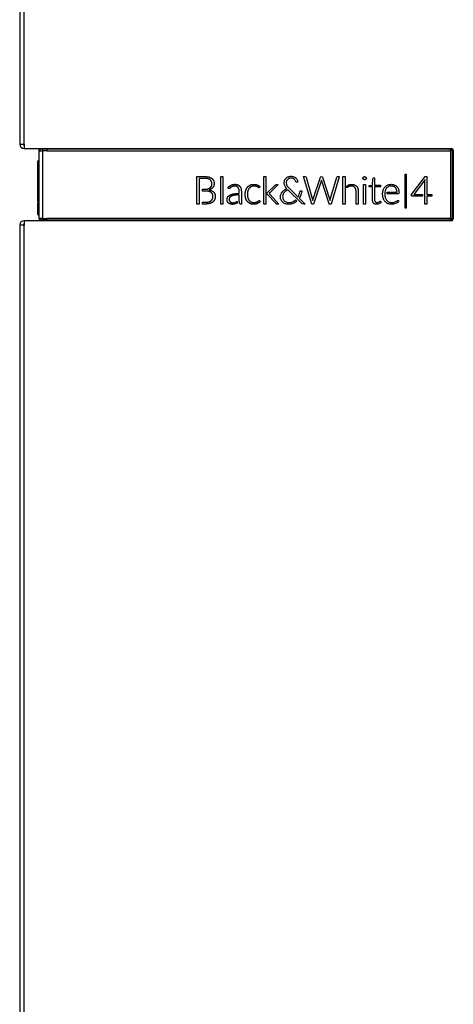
# Model space of a CAD drawing. Header units: millimetres. Extents: x 10 to 281, y 0 to 180.
# Tile 36 of 67: x 116 to 128, y 126 to 153. Entities that reach past the tile are written whole.
import ezdxf

# ---------------------------------------------------------------- set-up
doc = ezdxf.new("R2010")
doc.units = ezdxf.units.MM
doc.layers.add('134.134_BW4_CTM-', color=7, linetype='Continuous')
doc.layers.add('Standard', color=7, linetype='Continuous')

# ---------------------------------------------------------------- blocks, each defined once
blk = doc.blocks.new('SE2')
at = {"layer": '134.134_BW4_CTM-', "color": 7, "linetype": 'Continuous'}
for p, q in [((0, 48.18), (0, 33.82)), ((0.12, 33.82), (0.12, 48.18)), ((0, 33.82), (0.12, 33.82)), ((0.12, 33.82), (0.12, 33.7)), ((0.12, 33.7), (11.95, 33.7)), ((0.53, 33.64), (0.53, 33.639)), ((0.53, 33.639), (0.53, 31.761)), ((0.58, 33.69), (0.58, 33.69)), ((0.58, 33.69), (0.75, 33.69)), ((0.63, 33.689), (0.63, 33.639)), ((0.63, 33.639), (0.63, 31.761)), ((0.75, 33.69), (0.75, 33.7)), ((0.75, 33.689), (0.75, 33.69)), ((0.75, 33.69), (11.92, 33.69)), ((0.75, 33.689), (0.75, 33.639)), ((0.75, 33.689), (11.92, 33.689)), ((0.75, 33.639), (11.919, 33.639)), ((11.919, 33.639), (11.919, 31.761)), ((11.92, 33.69), (11.92, 33.7)), ((11.92, 33.689), (11.92, 33.69)), ((11.969, 33.64), (11.969, 31.76)), ((11.969, 33.64), (11.97, 33.64)), ((11.97, 33.64), (11.97, 31.76)), ((11.97, 33.64), (11.99, 33.64)), ((11.99, 33.64), (11.99, 31.76)), ((12, 33.65), (12, 31.75)), ((0.5, 33.023), (0.5, 33.352)), ((0.51, 33.362), (0.53, 33.363)), ((0.51, 33.362), (0.51, 33.035)), ((0.5, 32.225), (0.5, 33.003)), ((0.5, 33.003), (0.5, 33)), ((0.53, 33.014), (0.509, 33.013)), ((0.53, 33.014), (0.509, 33.013)), ((0.51, 33.01), (0.51, 33.013)), ((4.906, 32.161), (4.906, 32.921)), ((4.906, 32.921), (5.042, 32.921)), ((5.001, 32.87), (4.968, 32.87)), ((4.968, 32.87), (4.968, 32.161)), ((5.047, 32.87), (5.001, 32.87)), ((5.042, 32.921), (5.087, 32.921)), ((5.231, 32.911), (5.239, 32.909)), ((5.239, 32.909), (5.247, 32.906)), ((5.272, 32.832), (5.267, 32.836)), ((5.278, 32.827), (5.272, 32.832)), ((5.313, 32.874), (5.319, 32.87)), ((5.319, 32.87), (5.324, 32.866)), ((5.363, 32.814), (5.366, 32.808)), ((5.366, 32.808), (5.368, 32.802)), ((5.562, 32.161), (5.562, 32.924)), ((5.562, 32.924), (5.621, 32.924)), ((5.621, 32.924), (5.621, 32.161)), ((6.754, 32.161), (6.754, 32.924)), ((6.754, 32.924), (6.813, 32.924)), ((6.813, 32.924), (6.813, 32.161)), ((7.321, 32.767), (7.324, 32.788)), ((7.321, 32.736), (7.321, 32.767)), ((7.324, 32.788), (7.33, 32.812)), ((7.33, 32.812), (7.337, 32.828)), ((7.337, 32.828), (7.342, 32.837)), ((7.342, 32.837), (7.353, 32.855)), ((7.353, 32.855), (7.367, 32.872)), ((7.367, 32.872), (7.378, 32.883)), ((7.378, 32.883), (7.386, 32.889)), ((7.382, 32.789), (7.378, 32.767)), ((7.378, 32.767), (7.378, 32.74)), ((7.386, 32.8), (7.382, 32.789)), ((7.386, 32.889), (7.405, 32.901)), ((7.394, 32.818), (7.386, 32.8)), ((7.407, 32.836), (7.394, 32.818)), ((7.405, 32.901), (7.425, 32.912)), ((7.412, 32.842), (7.407, 32.836)), ((7.426, 32.854), (7.412, 32.842)), ((7.425, 32.912), (7.441, 32.919)), ((7.445, 32.866), (7.426, 32.854)), ((7.441, 32.919), (7.446, 32.92)), ((7.454, 32.87), (7.445, 32.866)), ((7.446, 32.92), (7.47, 32.926)), ((7.472, 32.876), (7.454, 32.87)), ((7.47, 32.926), (7.492, 32.929)), ((7.495, 32.88), (7.472, 32.876)), ((7.492, 32.929), (7.523, 32.93)), ((7.515, 32.882), (7.495, 32.88)), ((7.532, 32.88), (7.515, 32.882)), ((7.523, 32.93), (7.547, 32.927)), ((7.55, 32.877), (7.532, 32.88)), ((7.547, 32.927), (7.572, 32.921)), ((7.564, 32.872), (7.55, 32.877)), ((7.583, 32.862), (7.564, 32.872)), ((7.572, 32.921), (7.59, 32.915)), ((7.602, 32.847), (7.583, 32.862)), ((7.59, 32.915), (7.611, 32.904)), ((7.617, 32.829), (7.602, 32.847)), ((7.611, 32.904), (7.63, 32.892)), ((7.627, 32.814), (7.617, 32.829)), ((7.645, 32.772), (7.627, 32.814)), ((7.63, 32.892), (7.645, 32.88)), ((7.645, 32.88), (7.659, 32.864)), ((7.658, 32.765), (7.645, 32.772)), ((7.676, 32.767), (7.658, 32.765)), ((7.659, 32.864), (7.672, 32.846)), ((7.672, 32.846), (7.682, 32.83)), ((7.695, 32.774), (7.676, 32.767)), ((7.682, 32.83), (7.687, 32.816)), ((7.687, 32.816), (7.692, 32.797)), ((7.692, 32.797), (7.695, 32.774)), ((8.084, 32.161), (7.855, 32.921)), ((7.855, 32.921), (7.893, 32.921)), ((7.893, 32.921), (7.918, 32.917)), ((7.918, 32.917), (7.924, 32.905)), ((7.924, 32.905), (8.097, 32.316)), ((8.117, 32.281), (8.321, 32.903)), ((8.349, 32.821), (8.134, 32.161)), ((8.321, 32.903), (8.331, 32.917)), ((8.331, 32.917), (8.343, 32.922)), ((8.343, 32.922), (8.374, 32.915)), ((8.35, 32.827), (8.349, 32.821)), ((8.565, 32.164), (8.35, 32.827)), ((8.374, 32.915), (8.381, 32.906)), ((8.381, 32.906), (8.569, 32.334)), ((8.597, 32.283), (8.778, 32.903)), ((8.844, 32.916), (8.617, 32.161)), ((8.778, 32.903), (8.788, 32.917)), ((8.788, 32.917), (8.799, 32.921)), ((8.799, 32.921), (8.842, 32.921)), ((8.842, 32.921), (8.844, 32.916)), ((8.946, 32.161), (8.946, 32.924)), ((8.946, 32.924), (9.005, 32.924)), ((9.005, 32.924), (9.005, 32.161)), ((9.504, 32.893), (9.504, 32.894)), ((9.504, 32.892), (9.504, 32.893)), ((9.504, 32.859), (9.504, 32.86)), ((9.504, 32.86), (9.504, 32.86)), ((9.513, 32.907), (9.514, 32.908)), ((9.513, 32.907), (9.513, 32.907)), ((9.513, 32.846), (9.513, 32.847)), ((9.514, 32.846), (9.513, 32.846)), ((9.526, 32.916), (9.527, 32.916)), ((9.527, 32.837), (9.526, 32.837)), ((9.527, 32.916), (9.529, 32.917)), ((9.528, 32.837), (9.527, 32.837)), ((9.559, 32.917), (9.561, 32.916)), ((9.561, 32.837), (9.56, 32.837)), ((9.561, 32.916), (9.561, 32.916)), ((9.561, 32.837), (9.561, 32.837)), ((9.574, 32.908), (9.574, 32.907)), ((9.574, 32.907), (9.575, 32.907)), ((9.575, 32.847), (9.574, 32.846)), ((9.574, 32.846), (9.574, 32.846)), ((9.583, 32.894), (9.584, 32.893)), ((9.584, 32.86), (9.583, 32.859)), ((9.584, 32.893), (9.584, 32.892)), ((9.584, 32.86), (9.584, 32.86)), ((9.764, 32.682), (9.776, 32.861)), ((9.776, 32.861), (9.783, 32.879)), ((9.783, 32.879), (9.791, 32.884)), ((9.791, 32.884), (9.822, 32.884)), ((9.822, 32.884), (9.822, 32.682)), ((10.67, 32.05), (10.67, 32.987)), ((10.67, 32.987), (10.696, 32.987)), ((10.696, 32.987), (10.696, 32.05)), ((10.84, 32.421), (11.219, 32.923)), ((11.218, 32.841), (10.908, 32.426)), ((11.216, 32.161), (11.217, 32.834)), ((11.217, 32.834), (11.218, 32.841)), ((11.219, 32.923), (11.271, 32.923)), ((11.271, 32.923), (11.271, 32.426)), ((5.056, 32.521), (5.056, 32.57)), ((5.056, 32.57), (5.073, 32.57)), ((5.085, 32.521), (5.056, 32.521)), ((5.073, 32.57), (5.098, 32.57)), ((5.209, 32.581), (5.215, 32.583)), ((5.215, 32.583), (5.221, 32.585)), ((5.237, 32.511), (5.231, 32.512)), ((5.243, 32.509), (5.237, 32.511)), ((5.247, 32.553), (5.243, 32.552)), ((5.243, 32.552), (5.253, 32.55)), ((5.271, 32.613), (5.274, 32.617)), ((5.274, 32.617), (5.278, 32.62)), ((5.291, 32.573), (5.287, 32.571)), ((5.296, 32.576), (5.291, 32.573)), ((5.298, 32.481), (5.294, 32.484)), ((5.302, 32.478), (5.298, 32.481)), ((5.306, 32.66), (5.308, 32.665)), ((5.308, 32.665), (5.31, 32.669)), ((5.34, 32.615), (5.337, 32.611)), ((5.343, 32.619), (5.34, 32.615)), ((5.358, 32.5), (5.363, 32.495)), ((5.363, 32.495), (5.369, 32.489)), ((5.371, 32.667), (5.369, 32.662)), ((5.372, 32.672), (5.371, 32.667)), ((5.817, 32.601), (5.815, 32.599)), ((5.819, 32.603), (5.817, 32.601)), ((5.847, 32.624), (5.844, 32.622)), ((5.847, 32.682), (5.855, 32.686)), ((5.85, 32.627), (5.847, 32.624)), ((5.855, 32.686), (5.863, 32.689)), ((5.891, 32.647), (5.887, 32.646)), ((5.896, 32.649), (5.891, 32.647)), ((6.031, 32.696), (6.036, 32.693)), ((6.036, 32.693), (6.042, 32.691)), ((6.049, 32.615), (6.042, 32.624)), ((6.087, 32.658), (6.094, 32.649)), ((6.121, 32.597), (6.125, 32.585)), ((6.134, 32.475), (6.134, 32.432)), ((6.254, 32.533), (6.257, 32.542)), ((6.257, 32.542), (6.259, 32.55)), ((6.299, 32.623), (6.304, 32.629)), ((6.304, 32.629), (6.309, 32.635)), ((6.313, 32.525), (6.311, 32.518)), ((6.315, 32.532), (6.313, 32.525)), ((6.349, 32.597), (6.345, 32.592)), ((6.353, 32.602), (6.349, 32.597)), ((6.373, 32.683), (6.38, 32.687)), ((6.38, 32.687), (6.388, 32.69)), ((6.407, 32.642), (6.402, 32.64)), ((6.413, 32.645), (6.407, 32.642)), ((6.541, 32.651), (6.537, 32.652)), ((6.545, 32.65), (6.541, 32.651)), ((6.57, 32.693), (6.577, 32.69)), ((6.579, 32.636), (6.576, 32.637)), ((6.577, 32.69), (6.584, 32.687)), ((6.581, 32.635), (6.579, 32.636)), ((6.603, 32.621), (6.601, 32.622)), ((6.605, 32.619), (6.603, 32.621)), ((6.63, 32.615), (6.629, 32.615)), ((6.63, 32.616), (6.63, 32.615)), ((6.649, 32.644), (6.65, 32.643)), ((6.65, 32.643), (6.649, 32.644)), ((6.851, 32.475), (6.853, 32.476)), ((6.851, 32.432), (6.851, 32.475)), ((6.853, 32.476), (7.064, 32.678)), ((7.157, 32.698), (6.922, 32.475)), ((7.064, 32.678), (7.071, 32.684)), ((7.082, 32.693), (7.083, 32.694)), ((7.083, 32.694), (7.085, 32.695)), ((7.124, 32.698), (7.144, 32.698)), ((7.144, 32.698), (7.157, 32.698)), ((7.248, 32.466), (7.261, 32.487)), ((7.261, 32.487), (7.273, 32.502)), ((7.273, 32.502), (7.276, 32.505)), ((7.276, 32.505), (7.294, 32.524)), ((7.294, 32.524), (7.315, 32.541)), ((7.314, 32.469), (7.305, 32.456)), ((7.328, 32.486), (7.314, 32.469)), ((7.315, 32.541), (7.332, 32.553)), ((7.323, 32.718), (7.321, 32.736)), ((7.328, 32.698), (7.323, 32.718)), ((7.335, 32.676), (7.328, 32.698)), ((7.347, 32.504), (7.328, 32.486)), ((7.332, 32.553), (7.344, 32.561)), ((7.337, 32.671), (7.335, 32.676)), ((7.343, 32.657), (7.337, 32.671)), ((7.356, 32.635), (7.343, 32.657)), ((7.344, 32.561), (7.369, 32.575)), ((7.359, 32.515), (7.347, 32.504)), ((7.371, 32.614), (7.356, 32.635)), ((7.38, 32.529), (7.359, 32.515)), ((7.369, 32.575), (7.393, 32.585)), ((7.387, 32.592), (7.371, 32.614)), ((7.378, 32.74), (7.381, 32.717)), ((7.406, 32.544), (7.38, 32.529)), ((7.381, 32.717), (7.386, 32.698)), ((7.386, 32.698), (7.395, 32.678)), ((7.393, 32.585), (7.387, 32.592)), ((7.395, 32.678), (7.403, 32.665)), ((7.403, 32.665), (7.416, 32.645)), ((7.418, 32.55), (7.406, 32.544)), ((7.416, 32.645), (7.436, 32.619)), ((7.424, 32.552), (7.418, 32.55)), ((7.811, 32.173), (7.424, 32.552)), ((7.436, 32.619), (7.466, 32.588)), ((7.466, 32.588), (7.698, 32.359)), ((7.743, 32.457), (7.749, 32.486)), ((7.749, 32.486), (7.753, 32.511)), ((7.753, 32.511), (7.759, 32.524)), ((7.759, 32.524), (7.767, 32.529)), ((7.767, 32.529), (7.805, 32.529)), ((7.8, 32.476), (7.792, 32.442)), ((7.804, 32.507), (7.8, 32.476)), ((7.805, 32.529), (7.804, 32.507)), ((9.05, 32.659), (9.079, 32.678)), ((9.051, 32.61), (9.05, 32.659)), ((9.079, 32.678), (9.082, 32.679)), ((9.082, 32.632), (9.08, 32.63)), ((9.082, 32.679), (9.09, 32.684)), ((9.09, 32.636), (9.082, 32.632)), ((9.262, 32.695), (9.268, 32.693)), ((9.268, 32.693), (9.274, 32.69)), ((9.277, 32.617), (9.274, 32.621)), ((9.282, 32.612), (9.277, 32.617)), ((9.31, 32.427), (9.31, 32.469)), ((9.321, 32.656), (9.325, 32.652)), ((9.325, 32.652), (9.328, 32.647)), ((9.356, 32.594), (9.358, 32.587)), ((9.358, 32.587), (9.36, 32.581)), ((9.37, 32.47), (9.37, 32.427)), ((9.515, 32.162), (9.515, 32.698)), ((9.515, 32.698), (9.572, 32.698)), ((9.572, 32.698), (9.572, 32.162)), ((9.674, 32.676), (9.764, 32.682)), ((9.674, 32.648), (9.674, 32.676)), ((9.678, 32.64), (9.674, 32.648)), ((9.699, 32.635), (9.678, 32.64)), ((9.763, 32.635), (9.699, 32.635)), ((9.763, 32.278), (9.763, 32.635)), ((9.822, 32.682), (9.988, 32.682)), ((9.988, 32.635), (9.822, 32.635)), ((9.822, 32.635), (9.823, 32.266)), ((9.988, 32.682), (9.988, 32.635)), ((10.044, 32.46), (10.046, 32.486)), ((10.046, 32.486), (10.051, 32.51)), ((10.051, 32.51), (10.058, 32.539)), ((10.058, 32.539), (10.063, 32.555)), ((10.063, 32.555), (10.07, 32.57)), ((10.07, 32.57), (10.08, 32.59)), ((10.08, 32.59), (10.091, 32.608)), ((10.091, 32.608), (10.103, 32.625)), ((10.103, 32.625), (10.113, 32.637)), ((10.107, 32.492), (10.103, 32.452)), ((10.113, 32.524), (10.107, 32.492)), ((10.113, 32.637), (10.125, 32.648)), ((10.122, 32.551), (10.113, 32.524)), ((10.13, 32.568), (10.122, 32.551)), ((10.125, 32.648), (10.141, 32.661)), ((10.142, 32.588), (10.13, 32.568)), ((10.141, 32.661), (10.158, 32.673)), ((10.155, 32.606), (10.142, 32.588)), ((10.158, 32.608), (10.155, 32.606)), ((10.158, 32.673), (10.177, 32.683)), ((10.17, 32.62), (10.158, 32.608)), ((10.187, 32.632), (10.17, 32.62)), ((10.174, 32.446), (10.174, 32.487)), ((10.174, 32.487), (10.438, 32.487)), ((10.177, 32.683), (10.192, 32.69)), ((10.205, 32.643), (10.187, 32.632)), ((10.192, 32.69), (10.194, 32.691)), ((10.194, 32.691), (10.217, 32.698)), ((10.211, 32.646), (10.205, 32.643)), ((10.229, 32.652), (10.211, 32.646)), ((10.217, 32.698), (10.239, 32.703)), ((10.252, 32.658), (10.229, 32.652)), ((10.239, 32.703), (10.258, 32.706)), ((10.279, 32.66), (10.252, 32.658)), ((10.258, 32.706), (10.289, 32.707)), ((10.307, 32.66), (10.279, 32.66)), ((10.289, 32.707), (10.316, 32.705)), ((10.328, 32.656), (10.307, 32.66)), ((10.316, 32.705), (10.338, 32.701)), ((10.347, 32.65), (10.328, 32.656)), ((10.338, 32.701), (10.365, 32.694)), ((10.363, 32.643), (10.347, 32.65)), ((10.381, 32.631), (10.363, 32.643)), ((10.365, 32.694), (10.377, 32.688)), ((10.377, 32.688), (10.381, 32.687)), ((10.381, 32.687), (10.4, 32.676)), ((10.397, 32.618), (10.381, 32.631)), ((10.407, 32.606), (10.397, 32.618)), ((10.4, 32.676), (10.417, 32.664)), ((10.419, 32.588), (10.407, 32.606)), ((10.417, 32.664), (10.434, 32.65)), ((10.429, 32.568), (10.419, 32.588)), ((10.431, 32.563), (10.429, 32.568)), ((10.44, 32.533), (10.431, 32.563)), ((10.434, 32.65), (10.443, 32.64)), ((10.438, 32.487), (10.446, 32.492)), ((10.446, 32.492), (10.44, 32.533)), ((10.443, 32.64), (10.448, 32.634)), ((10.448, 32.634), (10.46, 32.617)), ((10.46, 32.617), (10.471, 32.598)), ((10.471, 32.598), (10.48, 32.578)), ((10.48, 32.578), (10.486, 32.564)), ((10.486, 32.564), (10.493, 32.534)), ((10.493, 32.534), (10.497, 32.505)), ((10.497, 32.505), (10.499, 32.467)), ((0.5, 32.22), (0.5, 32.219)), ((0.509, 32.209), (0.53, 32.208)), ((0.509, 32.209), (0.53, 32.208)), ((0.51, 32.215), (0.53, 32.214)), ((0.51, 32.209), (0.51, 32.211)), ((0.51, 32.209), (0.51, 31.861)), ((5.056, 32.161), (5.056, 32.213)), ((5.056, 32.213), (5.089, 32.213)), ((5.294, 32.25), (5.3, 32.255)), ((5.3, 32.255), (5.306, 32.26)), ((5.336, 32.434), (5.334, 32.439)), ((5.338, 32.43), (5.336, 32.434)), ((5.344, 32.217), (5.339, 32.212)), ((5.35, 32.221), (5.344, 32.217)), ((5.395, 32.283), (5.392, 32.277)), ((5.398, 32.29), (5.395, 32.283)), ((5.753, 32.225), (5.749, 32.234)), ((5.755, 32.353), (5.762, 32.363)), ((5.803, 32.255), (5.806, 32.248)), ((5.815, 32.347), (5.809, 32.34)), ((5.813, 32.406), (5.827, 32.413)), ((5.824, 32.223), (5.829, 32.219)), ((5.855, 32.205), (5.862, 32.203)), ((5.868, 32.382), (5.857, 32.377)), ((5.915, 32.442), (5.936, 32.446)), ((5.951, 32.405), (5.942, 32.403)), ((5.948, 32.203), (5.953, 32.204)), ((5.96, 32.406), (5.951, 32.405)), ((5.953, 32.204), (5.957, 32.205)), ((5.996, 32.221), (5.999, 32.223)), ((6.018, 32.236), (6.022, 32.239)), ((6.022, 32.239), (6.022, 32.191)), ((6.076, 32.283), (6.076, 32.314)), ((6.078, 32.241), (6.076, 32.283)), ((6.079, 32.241), (6.078, 32.241)), ((6.134, 32.432), (6.134, 32.161)), ((6.257, 32.314), (6.255, 32.322)), ((6.26, 32.305), (6.257, 32.314)), ((6.305, 32.227), (6.3, 32.233)), ((6.31, 32.221), (6.305, 32.227)), ((6.311, 32.339), (6.313, 32.332)), ((6.313, 32.332), (6.316, 32.325)), ((6.346, 32.266), (6.35, 32.261)), ((6.35, 32.261), (6.353, 32.257)), ((6.4, 32.22), (6.406, 32.218)), ((6.406, 32.218), (6.411, 32.215)), ((6.538, 32.21), (6.542, 32.212)), ((6.542, 32.212), (6.546, 32.213)), ((6.581, 32.229), (6.584, 32.231)), ((6.584, 32.231), (6.586, 32.232)), ((6.608, 32.248), (6.61, 32.25)), ((6.61, 32.25), (6.612, 32.252)), ((6.624, 32.2), (6.621, 32.198)), ((6.628, 32.203), (6.624, 32.2)), ((6.627, 32.26), (6.628, 32.26)), ((6.628, 32.26), (6.63, 32.26)), ((7.085, 32.181), (6.851, 32.432)), ((6.901, 32.455), (6.9, 32.455)), ((6.9, 32.455), (6.901, 32.455)), ((6.906, 32.459), (6.905, 32.459)), ((6.906, 32.46), (6.906, 32.459)), ((6.909, 32.449), (6.909, 32.448)), ((6.909, 32.448), (6.91, 32.447)), ((6.928, 32.429), (7.173, 32.161)), ((7.217, 32.376), (7.22, 32.397)), ((7.217, 32.346), (7.217, 32.376)), ((7.219, 32.326), (7.217, 32.346)), ((7.222, 32.307), (7.219, 32.326)), ((7.22, 32.397), (7.227, 32.422)), ((7.229, 32.286), (7.222, 32.307)), ((7.227, 32.422), (7.233, 32.438)), ((7.233, 32.277), (7.229, 32.286)), ((7.233, 32.438), (7.236, 32.444)), ((7.239, 32.264), (7.233, 32.277)), ((7.236, 32.444), (7.248, 32.466)), ((7.251, 32.246), (7.239, 32.264)), ((7.264, 32.229), (7.251, 32.246)), ((7.278, 32.213), (7.264, 32.229)), ((7.28, 32.393), (7.277, 32.373)), ((7.277, 32.373), (7.278, 32.339)), ((7.278, 32.339), (7.281, 32.321)), ((7.281, 32.21), (7.278, 32.213)), ((7.285, 32.415), (7.28, 32.393)), ((7.281, 32.321), (7.288, 32.301)), ((7.293, 32.2), (7.281, 32.21)), ((7.293, 32.435), (7.285, 32.415)), ((7.288, 32.301), (7.295, 32.287)), ((7.305, 32.456), (7.293, 32.435)), ((7.312, 32.188), (7.293, 32.2)), ((7.295, 32.287), (7.296, 32.284)), ((7.296, 32.284), (7.309, 32.266)), ((7.309, 32.266), (7.323, 32.25)), ((7.323, 32.25), (7.336, 32.239)), ((7.336, 32.239), (7.352, 32.228)), ((7.352, 32.228), (7.372, 32.218)), ((7.372, 32.218), (7.391, 32.211)), ((7.391, 32.211), (7.406, 32.207)), ((7.406, 32.207), (7.429, 32.203)), ((7.429, 32.203), (7.465, 32.203)), ((7.465, 32.203), (7.491, 32.206)), ((7.491, 32.206), (7.519, 32.212)), ((7.519, 32.212), (7.53, 32.216)), ((7.53, 32.216), (7.557, 32.226)), ((7.557, 32.226), (7.58, 32.237)), ((7.58, 32.237), (7.589, 32.242)), ((7.607, 32.198), (7.585, 32.186)), ((7.589, 32.242), (7.612, 32.257)), ((7.633, 32.214), (7.607, 32.198)), ((7.612, 32.257), (7.634, 32.276)), ((7.648, 32.225), (7.633, 32.214)), ((7.634, 32.276), (7.667, 32.242)), ((7.667, 32.242), (7.648, 32.225)), ((7.698, 32.359), (7.704, 32.36)), ((7.704, 32.36), (7.723, 32.402)), ((7.723, 32.402), (7.737, 32.438)), ((7.758, 32.356), (7.736, 32.322)), ((7.736, 32.322), (7.741, 32.317)), ((7.737, 32.438), (7.743, 32.457)), ((7.741, 32.317), (7.9, 32.161)), ((7.772, 32.385), (7.758, 32.356)), ((7.783, 32.412), (7.772, 32.385)), ((7.792, 32.442), (7.783, 32.412)), ((8.097, 32.316), (8.111, 32.263)), ((8.111, 32.263), (8.117, 32.281)), ((8.569, 32.334), (8.591, 32.263)), ((8.591, 32.263), (8.597, 32.283)), ((9.31, 32.161), (9.31, 32.427)), ((9.37, 32.427), (9.37, 32.161)), ((9.765, 32.25), (9.763, 32.278)), ((9.769, 32.227), (9.765, 32.25)), ((9.775, 32.212), (9.769, 32.227)), ((9.784, 32.196), (9.775, 32.212)), ((9.79, 32.187), (9.784, 32.196)), ((9.823, 32.266), (9.828, 32.243)), ((9.828, 32.243), (9.832, 32.235)), ((9.832, 32.235), (9.843, 32.219)), ((9.843, 32.219), (9.848, 32.216)), ((9.848, 32.216), (9.866, 32.207)), ((9.866, 32.207), (9.878, 32.204)), ((9.878, 32.204), (9.903, 32.203)), ((9.903, 32.203), (9.924, 32.209)), ((9.924, 32.209), (9.947, 32.221)), ((9.947, 32.221), (9.963, 32.233)), ((9.963, 32.233), (9.967, 32.236)), ((9.967, 32.236), (9.977, 32.239)), ((9.977, 32.239), (9.983, 32.234)), ((10.002, 32.206), (9.979, 32.184)), ((9.983, 32.234), (10.002, 32.206)), ((10.044, 32.422), (10.044, 32.46)), ((10.046, 32.398), (10.044, 32.422)), ((10.048, 32.376), (10.046, 32.398)), ((10.053, 32.352), (10.048, 32.376)), ((10.059, 32.328), (10.053, 32.352)), ((10.064, 32.311), (10.059, 32.328)), ((10.073, 32.29), (10.064, 32.311)), ((10.083, 32.271), (10.073, 32.29)), ((10.094, 32.253), (10.083, 32.271)), ((10.106, 32.236), (10.094, 32.253)), ((10.103, 32.452), (10.106, 32.39)), ((10.106, 32.39), (10.111, 32.358)), ((10.117, 32.223), (10.106, 32.236)), ((10.111, 32.358), (10.119, 32.33)), ((10.132, 32.21), (10.117, 32.223)), ((10.119, 32.33), (10.121, 32.326)), ((10.121, 32.326), (10.13, 32.305)), ((10.13, 32.305), (10.14, 32.286)), ((10.148, 32.198), (10.132, 32.21)), ((10.14, 32.286), (10.151, 32.268)), ((10.165, 32.186), (10.148, 32.198)), ((10.151, 32.268), (10.16, 32.257)), ((10.16, 32.257), (10.175, 32.243)), ((10.482, 32.446), (10.174, 32.446)), ((10.175, 32.243), (10.192, 32.231)), ((10.192, 32.231), (10.209, 32.221)), ((10.209, 32.221), (10.221, 32.216)), ((10.221, 32.216), (10.242, 32.209)), ((10.242, 32.209), (10.262, 32.205)), ((10.262, 32.205), (10.283, 32.204)), ((10.283, 32.204), (10.318, 32.204)), ((10.318, 32.204), (10.343, 32.208)), ((10.343, 32.208), (10.367, 32.213)), ((10.367, 32.213), (10.39, 32.222)), ((10.39, 32.222), (10.414, 32.233)), ((10.414, 32.233), (10.444, 32.252)), ((10.451, 32.198), (10.428, 32.186)), ((10.444, 32.252), (10.456, 32.259)), ((10.472, 32.213), (10.451, 32.198)), ((10.456, 32.259), (10.471, 32.258)), ((10.471, 32.258), (10.491, 32.233)), ((10.491, 32.233), (10.472, 32.213)), ((10.494, 32.451), (10.482, 32.446)), ((10.499, 32.467), (10.494, 32.451)), ((10.845, 32.39), (10.84, 32.421)), ((10.851, 32.382), (10.845, 32.39)), ((10.871, 32.377), (10.851, 32.382)), ((11.147, 32.377), (10.871, 32.377)), ((10.908, 32.426), (11.147, 32.426)), ((11.147, 32.426), (11.147, 32.377)), ((11.271, 32.426), (11.408, 32.426)), ((11.393, 32.377), (11.271, 32.377)), ((11.271, 32.377), (11.271, 32.161)), ((11.403, 32.381), (11.393, 32.377)), ((11.408, 32.398), (11.403, 32.381)), ((11.408, 32.426), (11.408, 32.398)), ((0.5, 31.871), (0.5, 32.195)), ((4.968, 32.161), (4.906, 32.161)), ((5.085, 32.161), (5.056, 32.161)), ((5.263, 32.175), (5.255, 32.173)), ((5.271, 32.178), (5.263, 32.175)), ((5.621, 32.161), (5.562, 32.161)), ((5.787, 32.183), (5.78, 32.189)), ((5.835, 32.159), (5.826, 32.162)), ((5.945, 32.159), (5.94, 32.158)), ((5.949, 32.16), (5.945, 32.159)), ((5.998, 32.178), (5.992, 32.175)), ((6.378, 32.173), (6.371, 32.176)), ((6.385, 32.17), (6.378, 32.173)), ((6.53, 32.16), (6.525, 32.159)), ((6.535, 32.161), (6.53, 32.16)), ((6.582, 32.176), (6.578, 32.174)), ((6.586, 32.177), (6.582, 32.176)), ((6.813, 32.161), (6.754, 32.161)), ((7.173, 32.161), (7.147, 32.161)), ((7.331, 32.177), (7.312, 32.188)), ((7.35, 32.168), (7.331, 32.177)), ((7.364, 32.164), (7.35, 32.168)), ((7.386, 32.158), (7.364, 32.164)), ((7.407, 32.155), (7.386, 32.158)), ((7.426, 32.153), (7.407, 32.155)), ((7.444, 32.152), (7.426, 32.153)), ((7.473, 32.155), (7.444, 32.152)), ((7.501, 32.159), (7.473, 32.155)), ((7.512, 32.161), (7.501, 32.159)), ((7.536, 32.167), (7.512, 32.161)), ((7.565, 32.178), (7.536, 32.167)), ((7.585, 32.186), (7.565, 32.178)), ((7.824, 32.164), (7.811, 32.173)), ((7.865, 32.161), (7.824, 32.164)), ((7.9, 32.161), (7.865, 32.161)), ((8.134, 32.161), (8.084, 32.161)), ((8.566, 32.161), (8.565, 32.164)), ((8.617, 32.161), (8.566, 32.161)), ((9.005, 32.161), (8.946, 32.161)), ((9.37, 32.161), (9.31, 32.161)), ((9.572, 32.162), (9.515, 32.162)), ((9.798, 32.18), (9.79, 32.187)), ((9.81, 32.17), (9.798, 32.18)), ((9.823, 32.163), (9.81, 32.17)), ((9.836, 32.158), (9.823, 32.163)), ((9.848, 32.155), (9.836, 32.158)), ((9.881, 32.153), (9.848, 32.155)), ((9.902, 32.154), (9.881, 32.153)), ((9.923, 32.158), (9.902, 32.154)), ((9.942, 32.164), (9.923, 32.158)), ((9.961, 32.174), (9.942, 32.164)), ((9.979, 32.184), (9.961, 32.174)), ((10.182, 32.177), (10.165, 32.186)), ((10.197, 32.17), (10.182, 32.177)), ((10.22, 32.163), (10.197, 32.17)), ((10.241, 32.158), (10.22, 32.163)), ((10.261, 32.156), (10.241, 32.158)), ((10.304, 32.154), (10.261, 32.156)), ((10.345, 32.159), (10.304, 32.154)), ((10.377, 32.166), (10.345, 32.159)), ((10.402, 32.174), (10.377, 32.166)), ((10.428, 32.186), (10.402, 32.174)), ((10.696, 32.05), (10.67, 32.05)), ((11.271, 32.161), (11.216, 32.161)), ((11.95, 31.7), (0.12, 31.7)), ((0.12, 31.7), (0.12, 31.58)), ((0.51, 31.861), (0.53, 31.86)), ((0.53, 31.761), (0.53, 31.76)), ((0.561, 31.714), (0.58, 31.71)), ((0.58, 31.71), (0.58, 31.71)), ((0.75, 31.71), (0.58, 31.71)), ((0.63, 31.711), (0.63, 31.761)), ((11.919, 31.761), (0.75, 31.761)), ((0.75, 31.711), (0.75, 31.761)), ((11.92, 31.711), (0.75, 31.711)), ((0.75, 31.711), (0.75, 31.71)), ((11.92, 31.71), (0.75, 31.71)), ((0.75, 31.71), (0.75, 31.7)), ((11.92, 31.711), (11.92, 31.71)), ((11.92, 31.71), (11.92, 31.7)), ((11.969, 31.76), (11.97, 31.76)), ((11.97, 31.76), (11.99, 31.76)), ((0.12, 31.58), (0, 31.58)), ((0, 31.58), (0, 5.82)), ((0.12, 5.82), (0.12, 31.58))]:
    blk.add_line(p, q, dxfattribs=at)
for centre, radius, start, end in [((0.12, 33.82), 0.12, 180, 270), ((0.12, 33.82), 0.02, 180, 270), ((0.58, 33.639), 0.05, 90.3348, 179.9699), ((0.6, 33.638), 0.05, 91, 180), ((0.58, 33.71), 0.02, 270.5, 330.5732), ((0.574, 33.688), 0.00564, 5.3002, 15.0496), ((0.61, 35.333), 1.645, 268.9534, 270.6985), ((0.752, 0.009), 33.68, 90.0037, 90.2082), ((0.752, 0.272), 33.367, 90.0031, 90.2091), ((9.028, 33.725), 2.892, 358.3025, 359.2934), ((12.035, 29.288), 4.353, 90.8729, 91.5312), ((11.92, 33.64), 0.0498, 0, 90), ((11.92, 33.64), 0.049, 0.035, 89.965), ((11.95, 33.65), 0.05, 0, 90), ((11.92, 33.64), 0.0698, 0, 58.5818), ((0.51, 33.352), 0.01, 92, 180), ((6.528, 32.332), 0.163, 307.5793, 322.4792), ((0.12, 31.58), 0.12, 90, 180), ((0.51, 31.871), 0.01, 180, 268), ((0.591, 24.327), 7.434, 89.7018, 90.4726), ((0.58, 31.761), 0.05, 180.0301, 269.6655), ((0.58, 31.76), 0.05, 180, 269.5), ((0.6, 31.762), 0.05, 180, 269), ((0.61, 29.896), 1.816, 89.3837, 90.9645), ((0.574, 31.712), 0.00608, 345.7408, 354.3243), ((0.58, 31.69), 0.02, 29.4268, 89.5), ((0.752, 65.12), 33.359, 269.7908, 269.9969), ((0.752, 65.39), 33.679, 269.7918, 269.9963), ((7.568, 31.645), 4.353, 0.8729, 1.5312), ((12.005, 34.652), 2.892, 268.3025, 269.2934), ((11.92, 31.76), 0.049, 270.035, 359.965), ((11.92, 31.76), 0.0498, 270, 360), ((11.95, 31.75), 0.05, 270, 0), ((11.92, 31.76), 0.0698, 301.418, 360), ((0.12, 31.58), 0.02, 90, 180)]:
    blk.add_arc(centre, radius, start, end, dxfattribs=at)
for points, degree in [([(0.58, 33.69), (0.564, 33.69), (0.548, 33.683), (0.536, 33.671), (0.53, 33.655), (0.53, 33.64)], 5), ([(0.53, 33.639), (0.53, 33.639), (0.543, 33.639), (0.567, 33.639), (0.599, 33.639), (0.63, 33.639)], 5), ([(5.247, 32.906), (5.285, 32.894), (5.313, 32.874)], 2), ([(5.324, 32.866), (5.348, 32.843), (5.363, 32.814)], 2), ([(9.504, 32.894), (9.508, 32.901), (9.513, 32.907)], 2), ([(9.513, 32.847), (9.508, 32.852), (9.504, 32.859)], 2), ([(9.514, 32.908), (9.519, 32.913), (9.526, 32.916)], 2), ([(9.526, 32.837), (9.519, 32.841), (9.514, 32.846)], 2), ([(9.561, 32.916), (9.568, 32.913), (9.574, 32.908)], 2), ([(9.574, 32.846), (9.568, 32.841), (9.561, 32.837)], 2), ([(9.575, 32.907), (9.58, 32.901), (9.583, 32.894)], 2), ([(9.583, 32.859), (9.58, 32.852), (9.575, 32.847)], 2), ([(5.221, 32.585), (5.249, 32.597), (5.271, 32.613)], 2), ([(5.294, 32.484), (5.272, 32.499), (5.243, 32.509)], 2), ([(5.287, 32.571), (5.269, 32.561), (5.247, 32.553)], 2), ([(5.253, 32.55), (5.316, 32.533), (5.358, 32.5)], 2), ([(5.278, 32.62), (5.296, 32.639), (5.306, 32.66)], 2), ([(5.337, 32.611), (5.319, 32.592), (5.296, 32.576)], 2), ([(5.334, 32.439), (5.321, 32.461), (5.302, 32.478)], 2), ([(5.369, 32.662), (5.359, 32.639), (5.343, 32.619)], 2), ([(5.844, 32.622), (5.83, 32.612), (5.819, 32.603)], 2), ([(5.887, 32.646), (5.866, 32.637), (5.85, 32.627)], 2), ([(6.042, 32.691), (6.068, 32.678), (6.087, 32.658)], 2), ([(6.094, 32.649), (6.111, 32.626), (6.121, 32.597)], 2), ([(6.259, 32.55), (6.275, 32.591), (6.299, 32.623)], 2), ([(6.309, 32.635), (6.337, 32.664), (6.373, 32.683)], 2), ([(6.345, 32.592), (6.327, 32.566), (6.315, 32.532)], 2), ([(6.402, 32.64), (6.374, 32.625), (6.353, 32.602)], 2), ([(6.576, 32.637), (6.563, 32.644), (6.545, 32.65)], 2), ([(6.601, 32.622), (6.593, 32.628), (6.581, 32.635)], 2), ([(6.629, 32.615), (6.621, 32.61), (6.605, 32.619)], 2), ([(9.274, 32.69), (9.301, 32.677), (9.321, 32.656)], 2), ([(9.328, 32.647), (9.345, 32.623), (9.356, 32.594)], 2), ([(5.339, 32.212), (5.309, 32.191), (5.271, 32.178)], 2), ([(5.392, 32.277), (5.375, 32.246), (5.35, 32.221)], 2), ([(5.78, 32.189), (5.764, 32.204), (5.753, 32.225)], 2), ([(5.762, 32.363), (5.781, 32.387), (5.813, 32.406)], 2), ([(5.806, 32.248), (5.814, 32.234), (5.824, 32.223)], 2), ([(5.857, 32.377), (5.831, 32.363), (5.815, 32.347)], 2), ([(5.827, 32.413), (5.864, 32.43), (5.915, 32.442)], 2), ([(5.829, 32.219), (5.841, 32.21), (5.855, 32.205)], 2), ([(5.942, 32.403), (5.9, 32.395), (5.868, 32.382)], 2), ([(5.957, 32.205), (5.977, 32.211), (5.996, 32.221)], 2), ([(6.3, 32.233), (6.276, 32.265), (6.26, 32.305)], 2), ([(6.371, 32.176), (6.337, 32.194), (6.31, 32.221)], 2), ([(6.316, 32.325), (6.328, 32.292), (6.346, 32.266)], 2), ([(6.353, 32.257), (6.374, 32.235), (6.4, 32.22)], 2), ([(6.546, 32.213), (6.566, 32.221), (6.581, 32.229)], 2), ([(6.586, 32.232), (6.599, 32.241), (6.608, 32.248)], 2), ([(6.621, 32.198), (6.605, 32.187), (6.586, 32.177)], 2), ([(6.612, 32.252), (6.62, 32.259), (6.627, 32.26)], 2), ([(5.826, 32.162), (5.805, 32.17), (5.787, 32.183)], 2), ([(5.992, 32.175), (5.972, 32.166), (5.949, 32.16)], 2), ([(6.578, 32.174), (6.558, 32.166), (6.535, 32.161)], 2)]:
    blk.add_open_spline(points, degree=degree, dxfattribs=at)
for points, knots in [([(5.267, 32.836), (5.233, 32.857), (5.204, 32.862), (5.175, 32.868), (5.151, 32.869), (5.126, 32.87), (5.125, 32.87), (5.124, 32.87), (5.116, 32.87), (5.108, 32.87), (5.089, 32.87), (5.069, 32.87), (5.047, 32.87)], [0, 0, 0, 0.302264, 0.302264, 0.541149, 0.541149, 0.654812, 0.654812, 0.694729, 0.694729, 0.816263, 0.816263, 1, 1, 1]), ([(5.087, 32.921), (5.108, 32.921), (5.116, 32.921), (5.124, 32.921), (5.126, 32.921), (5.128, 32.921), (5.149, 32.921), (5.17, 32.92), (5.188, 32.918), (5.206, 32.916), (5.231, 32.911)], [0, 0, 0, 0.197734, 0.197734, 0.26829, 0.26829, 0.42683, 0.42683, 0.695771, 0.695771, 1, 1, 1]), ([(5.31, 32.669), (5.314, 32.683), (5.316, 32.692), (5.318, 32.702), (5.319, 32.708), (5.32, 32.714), (5.318, 32.735), (5.317, 32.756), (5.31, 32.778), (5.304, 32.8), (5.278, 32.827)], [0, 0, 0, 0.141572, 0.141572, 0.23405, 0.23405, 0.392207, 0.392207, 0.652444, 0.652444, 1, 1, 1]), ([(5.368, 32.802), (5.379, 32.771), (5.38, 32.748), (5.382, 32.724), (5.381, 32.71), (5.38, 32.696), (5.372, 32.672)], [0, 0, 0, 0.422167, 0.422167, 0.702504, 0.702504, 1, 1, 1]), ([(9.504, 32.86), (9.501, 32.867), (9.501, 32.875), (9.5, 32.883), (9.504, 32.892)], [0, 0, 0, 0.468595, 0.468595, 1, 1, 1]), ([(9.56, 32.837), (9.553, 32.834), (9.545, 32.833), (9.537, 32.833), (9.528, 32.837)], [0, 0, 0, 0.474749, 0.474749, 1, 1, 1]), ([(9.529, 32.917), (9.54, 32.921), (9.547, 32.92), (9.554, 32.919), (9.559, 32.917)], [0, 0, 0, 0.608376, 0.608376, 1, 1, 1]), ([(9.584, 32.892), (9.588, 32.883), (9.588, 32.875), (9.587, 32.867), (9.584, 32.86)], [0, 0, 0, 0.530087, 0.530087, 1, 1, 1]), ([(5.231, 32.512), (5.212, 32.517), (5.198, 32.519), (5.185, 32.52), (5.17, 32.521), (5.154, 32.521), (5.153, 32.521), (5.151, 32.521), (5.144, 32.521), (5.137, 32.521), (5.121, 32.521), (5.105, 32.521), (5.085, 32.521)], [0, 0, 0, 0.225654, 0.225654, 0.422556, 0.422556, 0.537151, 0.537151, 0.594887, 0.594887, 0.752469, 0.752469, 1, 1, 1]), ([(5.098, 32.57), (5.112, 32.57), (5.119, 32.57), (5.126, 32.57), (5.126, 32.57), (5.127, 32.57), (5.145, 32.57), (5.162, 32.571), (5.176, 32.573), (5.19, 32.575), (5.209, 32.581)], [0, 0, 0, 0.182825, 0.182825, 0.250115, 0.250115, 0.412517, 0.412517, 0.693022, 0.693022, 1, 1, 1]), ([(5.369, 32.489), (5.396, 32.457), (5.403, 32.433), (5.41, 32.408), (5.411, 32.387), (5.413, 32.366), (5.411, 32.345), (5.409, 32.325), (5.398, 32.29)], [0, 0, 0, 0.311886, 0.311886, 0.531764, 0.531764, 0.728144, 0.728144, 1, 1, 1]), ([(5.764, 32.62), (5.764, 32.62), (5.766, 32.621), (5.767, 32.622), (5.781, 32.636), (5.796, 32.649), (5.81, 32.659), (5.824, 32.669), (5.847, 32.682)], [0, 0, 0, 0.020941, 0.020941, 0.224954, 0.224954, 0.580818, 0.580818, 1, 1, 1]), ([(5.815, 32.599), (5.805, 32.591), (5.8, 32.59), (5.795, 32.589), (5.788, 32.59), (5.782, 32.591), (5.778, 32.596), (5.775, 32.602), (5.772, 32.606), (5.769, 32.611), (5.767, 32.614), (5.765, 32.618), (5.764, 32.62)], [0, 0, 0, 0.26111, 0.26111, 0.424218, 0.424218, 0.601555, 0.601555, 0.770783, 0.770783, 0.909453, 0.909453, 1, 1, 1]), ([(5.863, 32.689), (5.903, 32.704), (5.932, 32.706), (5.962, 32.708), (5.982, 32.707), (6.001, 32.705), (6.031, 32.696)], [0, 0, 0, 0.419004, 0.419004, 0.706356, 0.706356, 1, 1, 1]), ([(6.042, 32.624), (6.02, 32.645), (6.002, 32.651), (5.984, 32.656), (5.967, 32.657), (5.951, 32.658), (5.936, 32.657), (5.92, 32.656), (5.896, 32.649)], [0, 0, 0, 0.307143, 0.307143, 0.534368, 0.534368, 0.738807, 0.738807, 1, 1, 1]), ([(5.936, 32.446), (5.97, 32.451), (5.994, 32.454), (6.017, 32.456), (6.048, 32.457), (6.079, 32.458), (6.077, 32.459), (6.075, 32.461), (6.076, 32.467), (6.076, 32.473), (6.076, 32.484), (6.076, 32.495), (6.076, 32.502), (6.076, 32.508), (6.075, 32.527), (6.074, 32.545), (6.07, 32.566), (6.066, 32.588), (6.049, 32.615)], [0, 0, 0, 0.191409, 0.191409, 0.371915, 0.371915, 0.469488, 0.469488, 0.495168, 0.495168, 0.55213, 0.55213, 0.610391, 0.610391, 0.692259, 0.692259, 0.824954, 0.824954, 1, 1, 1]), ([(6.125, 32.585), (6.13, 32.566), (6.131, 32.553), (6.133, 32.54), (6.134, 32.526), (6.134, 32.512), (6.134, 32.503), (6.134, 32.494), (6.134, 32.475)], [0, 0, 0, 0.297387, 0.297387, 0.541151, 0.541151, 0.749218, 0.749218, 1, 1, 1]), ([(6.255, 32.322), (6.243, 32.367), (6.24, 32.42), (6.238, 32.472), (6.254, 32.533)], [0, 0, 0, 0.461455, 0.461455, 1, 1, 1]), ([(6.311, 32.518), (6.299, 32.466), (6.301, 32.421), (6.302, 32.376), (6.311, 32.339)], [0, 0, 0, 0.541593, 0.541593, 1, 1, 1]), ([(6.388, 32.69), (6.427, 32.704), (6.456, 32.706), (6.484, 32.707), (6.509, 32.706), (6.534, 32.704), (6.57, 32.693)], [0, 0, 0, 0.376238, 0.376238, 0.66465, 0.66465, 1, 1, 1]), ([(6.537, 32.652), (6.517, 32.657), (6.502, 32.658), (6.488, 32.659), (6.465, 32.657), (6.442, 32.656), (6.413, 32.645)], [0, 0, 0, 0.28036, 0.28036, 0.575241, 0.575241, 1, 1, 1]), ([(6.584, 32.687), (6.603, 32.678), (6.615, 32.671), (6.627, 32.663), (6.639, 32.652), (6.647, 32.646), (6.649, 32.644)], [0, 0, 0, 0.477114, 0.477114, 0.884651, 0.884651, 1, 1, 1]), ([(6.651, 32.642), (6.65, 32.64), (6.646, 32.636), (6.643, 32.631), (6.64, 32.627), (6.636, 32.622), (6.635, 32.62), (6.633, 32.617), (6.63, 32.616)], [0, 0, 0, 0.230611, 0.230611, 0.563589, 0.563589, 0.821104, 0.821104, 1, 1, 1]), ([(6.922, 32.475), (6.917, 32.471), (6.916, 32.469), (6.914, 32.467), (6.913, 32.466), (6.911, 32.465), (6.906, 32.46)], [0, 0, 0, 0.417833, 0.417833, 0.611628, 0.611628, 1, 1, 1]), ([(7.071, 32.684), (7.073, 32.686), (7.074, 32.687), (7.076, 32.689), (7.082, 32.693)], [0, 0, 0, 0.326869, 0.326869, 1, 1, 1]), ([(7.085, 32.695), (7.091, 32.698), (7.096, 32.698), (7.101, 32.698), (7.102, 32.698), (7.103, 32.698), (7.108, 32.698), (7.113, 32.698), (7.124, 32.698)], [0, 0, 0, 0.295389, 0.295389, 0.44856, 0.44856, 0.605319, 0.605319, 1, 1, 1]), ([(9.08, 32.63), (9.07, 32.624), (9.064, 32.619), (9.057, 32.614), (9.057, 32.614), (9.057, 32.614), (9.055, 32.612), (9.053, 32.611), (9.051, 32.61)], [0, 0, 0, 0.562939, 0.562939, 0.798205, 0.798205, 0.873573, 0.873573, 1, 1, 1]), ([(9.09, 32.684), (9.131, 32.703), (9.161, 32.705), (9.191, 32.707), (9.211, 32.706), (9.232, 32.705), (9.262, 32.695)], [0, 0, 0, 0.421976, 0.421976, 0.706086, 0.706086, 1, 1, 1]), ([(9.274, 32.621), (9.242, 32.654), (9.207, 32.656), (9.171, 32.658), (9.15, 32.656), (9.128, 32.654), (9.09, 32.636)], [0, 0, 0, 0.391516, 0.391516, 0.679393, 0.679393, 1, 1, 1]), ([(9.31, 32.469), (9.31, 32.487), (9.31, 32.494), (9.31, 32.501), (9.31, 32.503), (9.311, 32.504), (9.31, 32.522), (9.309, 32.539), (9.304, 32.561), (9.3, 32.583), (9.282, 32.612)], [0, 0, 0, 0.168097, 0.168097, 0.225458, 0.225458, 0.354741, 0.354741, 0.623349, 0.623349, 1, 1, 1]), ([(9.36, 32.581), (9.365, 32.562), (9.367, 32.548), (9.369, 32.535), (9.369, 32.52), (9.37, 32.506), (9.37, 32.503), (9.37, 32.501), (9.37, 32.494), (9.37, 32.488), (9.37, 32.47)], [0, 0, 0, 0.300112, 0.300112, 0.549811, 0.549811, 0.698834, 0.698834, 0.779314, 0.779314, 1, 1, 1]), ([(5.089, 32.213), (5.105, 32.213), (5.12, 32.213), (5.136, 32.213), (5.144, 32.213), (5.151, 32.213), (5.151, 32.213), (5.151, 32.213), (5.176, 32.214), (5.202, 32.215), (5.23, 32.221), (5.259, 32.227), (5.294, 32.25)], [0, 0, 0, 0.149546, 0.149546, 0.259082, 0.259082, 0.294411, 0.294411, 0.413265, 0.413265, 0.668227, 0.668227, 1, 1, 1]), ([(5.306, 32.26), (5.333, 32.289), (5.34, 32.312), (5.347, 32.335), (5.348, 32.357), (5.35, 32.378), (5.349, 32.386), (5.348, 32.394), (5.346, 32.405), (5.344, 32.415), (5.338, 32.43)], [0, 0, 0, 0.342458, 0.342458, 0.592457, 0.592457, 0.75256, 0.75256, 0.855972, 0.855972, 1, 1, 1]), ([(5.749, 32.234), (5.74, 32.258), (5.738, 32.288), (5.736, 32.317), (5.755, 32.353)], [0, 0, 0, 0.443899, 0.443899, 1, 1, 1]), ([(5.809, 32.34), (5.798, 32.321), (5.797, 32.3), (5.795, 32.278), (5.803, 32.255)], [0, 0, 0, 0.479637, 0.479637, 1, 1, 1]), ([(5.862, 32.203), (5.877, 32.199), (5.887, 32.198), (5.896, 32.198), (5.912, 32.198), (5.927, 32.199), (5.948, 32.203)], [0, 0, 0, 0.291344, 0.291344, 0.575717, 0.575717, 1, 1, 1]), ([(6.076, 32.314), (6.076, 32.331), (6.076, 32.349), (6.076, 32.368), (6.076, 32.384), (6.076, 32.4), (6.076, 32.407), (6.076, 32.414), (6.077, 32.416), (6.078, 32.418), (6.052, 32.416), (6.027, 32.413), (6.008, 32.412), (5.988, 32.41), (5.96, 32.406)], [0, 0, 0, 0.158555, 0.158555, 0.317137, 0.317137, 0.42181, 0.42181, 0.462722, 0.462722, 0.575814, 0.575814, 0.780585, 0.780585, 1, 1, 1]), ([(5.999, 32.223), (6.007, 32.227), (6.01, 32.23), (6.013, 32.232), (6.015, 32.234), (6.016, 32.235), (6.018, 32.236)], [0, 0, 0, 0.559047, 0.559047, 0.811734, 0.811734, 1, 1, 1]), ([(6.134, 32.161), (6.132, 32.161), (6.127, 32.161), (6.122, 32.161), (6.116, 32.161), (6.11, 32.161), (6.104, 32.162), (6.098, 32.163), (6.094, 32.166), (6.09, 32.168), (6.088, 32.175), (6.085, 32.181), (6.085, 32.187), (6.084, 32.192), (6.083, 32.204), (6.082, 32.216), (6.08, 32.227), (6.079, 32.237), (6.079, 32.241)], [0, 0, 0, 0.059278, 0.059278, 0.151493, 0.151493, 0.25451, 0.25451, 0.34494, 0.34494, 0.439258, 0.439258, 0.543147, 0.543147, 0.690626, 0.690626, 0.878767, 0.878767, 1, 1, 1]), ([(6.411, 32.215), (6.44, 32.205), (6.473, 32.203), (6.506, 32.201), (6.538, 32.21)], [0, 0, 0, 0.491314, 0.491314, 1, 1, 1]), ([(6.63, 32.26), (6.637, 32.259), (6.64, 32.256), (6.642, 32.253), (6.643, 32.252), (6.644, 32.251), (6.647, 32.247), (6.65, 32.243), (6.654, 32.239), (6.657, 32.235), (6.657, 32.232)], [0, 0, 0, 0.269134, 0.269134, 0.399474, 0.399474, 0.555492, 0.555492, 0.815783, 0.815783, 1, 1, 1]), ([(6.91, 32.447), (6.916, 32.441), (6.918, 32.439), (6.92, 32.437), (6.922, 32.435), (6.923, 32.434), (6.928, 32.429)], [0, 0, 0, 0.418876, 0.418876, 0.63491, 0.63491, 1, 1, 1]), ([(5.255, 32.173), (5.23, 32.167), (5.212, 32.165), (5.195, 32.162), (5.175, 32.162), (5.154, 32.161), (5.153, 32.161), (5.152, 32.161), (5.145, 32.161), (5.137, 32.161), (5.121, 32.161), (5.105, 32.161), (5.085, 32.161)], [0, 0, 0, 0.253367, 0.253367, 0.475123, 0.475123, 0.601335, 0.601335, 0.650045, 0.650045, 0.786266, 0.786266, 1, 1, 1]), ([(5.94, 32.158), (5.917, 32.153), (5.9, 32.153), (5.884, 32.152), (5.87, 32.153), (5.857, 32.154), (5.835, 32.159)], [0, 0, 0, 0.379181, 0.379181, 0.658766, 0.658766, 1, 1, 1]), ([(6.022, 32.191), (6.02, 32.19), (6.018, 32.188), (6.015, 32.187), (6.013, 32.186), (6.011, 32.185), (6.009, 32.183), (6.007, 32.182), (5.998, 32.178)], [0, 0, 0, 0.185687, 0.185687, 0.384392, 0.384392, 0.561327, 0.561327, 1, 1, 1]), ([(6.525, 32.159), (6.501, 32.155), (6.488, 32.154), (6.474, 32.154), (6.448, 32.155), (6.421, 32.157), (6.385, 32.17)], [0, 0, 0, 0.26526, 0.26526, 0.548958, 0.548958, 1, 1, 1]), ([(7.147, 32.161), (7.134, 32.161), (7.128, 32.161), (7.122, 32.161), (7.115, 32.161), (7.108, 32.161), (7.102, 32.166), (7.095, 32.171), (7.094, 32.172), (7.093, 32.172), (7.091, 32.174), (7.09, 32.176), (7.085, 32.181)], [0, 0, 0, 0.268628, 0.268628, 0.459814, 0.459814, 0.667244, 0.667244, 0.803915, 0.803915, 0.861749, 0.861749, 1, 1, 1])]:
    blk.add_open_spline(points, degree=2, knots=knots, dxfattribs=at)

msp = doc.modelspace()

# ---------------------------------------------------------------- block references
at = {"layer": 'Standard', "color": 7}
msp.add_blockref('SE2', (115.7151, 115.8597), dxfattribs=at)

doc.saveas('drawing.dxf')
